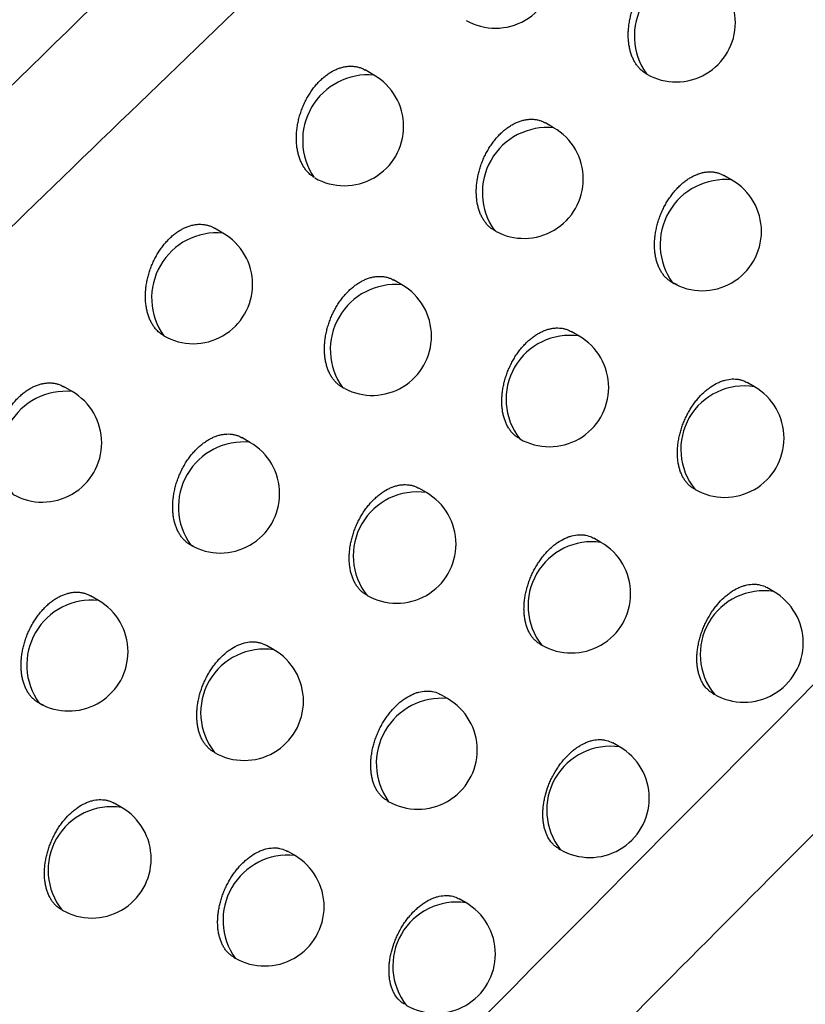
# Model space of a CAD drawing. Header units: millimetres. Extents: x -0.53 to 0.61, y -0.22 to 0.52.
# Tile 41 of 77: x 0.43266 to 0.43928, y -0.09029 to -0.08199. Entities that reach past the tile are written whole.
import ezdxf

# ---------------------------------------------------------------- set-up
doc = ezdxf.new("R2010")
doc.units = ezdxf.units.MM
doc.layers.add('FORMAT', color=7, linetype='Continuous')

msp = doc.modelspace()

# ---------------------------------------------------------------- linework, layer by layer
at = {"layer": 'FORMAT', "color": 7, "linetype": 'Continuous', "lineweight": 25}
for p, q in [((0.435647, -0.082457), (0.435574, -0.082414)), ((0.43795, -0.082451), (0.437944, -0.082448)), ((0.437162, -0.082901), (0.437092, -0.082861)), ((0.438663, -0.083342), (0.438597, -0.083303)), ((0.434374, -0.083789), (0.434302, -0.083747)), ((0.436675, -0.083774), (0.436663, -0.083767)), ((0.435882, -0.084225), (0.435813, -0.084185)), ((0.437376, -0.084658), (0.43731, -0.08462)), ((0.433102, -0.085125), (0.433031, -0.085084)), ((0.435402, -0.085101), (0.435382, -0.085091)), ((0.438854, -0.085085), (0.438792, -0.085049)), ((0.434602, -0.085554), (0.434534, -0.085514)), ((0.436089, -0.085978), (0.436024, -0.085941)), ((0.437561, -0.086397), (0.4375, -0.086362)), ((0.439016, -0.086812), (0.438959, -0.086778)), ((0.433324, -0.086886), (0.433257, -0.086848)), ((0.434803, -0.087303), (0.43474, -0.087266)), ((0.43705, -0.087257), (0.437061, -0.087264)), ((0.436268, -0.087715), (0.436208, -0.08768)), ((0.438502, -0.08767), (0.438516, -0.087678)), ((0.437718, -0.088121), (0.437661, -0.088088)), ((0.435757, -0.088574), (0.435769, -0.088581)), ((0.433519, -0.088632), (0.433456, -0.088596)), ((0.437203, -0.088979), (0.437218, -0.088987)), ((0.434977, -0.089036), (0.434918, -0.089002)), ((0.43642, -0.089435), (0.436364, -0.089403)), ((0.434465, -0.089895), (0.434478, -0.089902))]:
    msp.add_line(p, q, dxfattribs=at)
for centre, radius, start, end in [((0.436671, -0.081562), 0.0005, 240.451506, 0), ((0.438392, -0.082129), 0.0005498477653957, 84.588026, 215.41735), ((0.438194, -0.082015), 0.0005000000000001, 0, 60.002688), ((0.438194, -0.082015), 0.0005000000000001, 240.487272, 0), ((0.435599, -0.083008), 0.0005531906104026, 85.00164, 214.316944), ((0.435397, -0.08289), 0.0005, 0, 60.002688), ((0.435397, -0.08289), 0.0005, 240.219767, 0), ((0.43711, -0.083448), 0.0005493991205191, 84.485562, 215.519814), ((0.436912, -0.083334), 0.0005, 0, 60.002688), ((0.436912, -0.083334), 0.0005, 241.402075, 0), ((0.438607, -0.083886), 0.0005474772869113, 84.04007, 215.965307), ((0.438414, -0.083775), 0.0005000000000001, 0, 60.002688), ((0.434323, -0.084337), 0.0005501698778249, 84.687652, 215.370411), ((0.434124, -0.084222), 0.0005, 0, 60.002688), ((0.438414, -0.083775), 0.0005000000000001, 240.002688, 0), ((0.434124, -0.084222), 0.0005, 240.037003, 0), ((0.435828, -0.084772), 0.0005489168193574, 84.374773, 215.630604), ((0.435632, -0.084658), 0.0005, 0, 60.002688), ((0.435632, -0.084658), 0.0005, 242.380417, 0), ((0.437299, -0.08519), 0.0005383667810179, 81.764234, 218.241143), ((0.437126, -0.085091), 0.0005, 0, 60.002688), ((0.437126, -0.085091), 0.0005, 240.002688, 0), ((0.438769, -0.085613), 0.0005349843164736, 80.837969, 219.167408), ((0.438604, -0.085518), 0.0005, 0, 60.002688), ((0.43305, -0.085673), 0.0005499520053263, 84.611752, 215.393625), ((0.432852, -0.085558), 0.0005, 0, 60.002688), ((0.432852, -0.085558), 0.0005, 240.485025, 0), ((0.434547, -0.086099), 0.0005483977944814, 84.254798, 215.750579), ((0.434352, -0.085987), 0.0005, 0, 60.002688), ((0.438604, -0.085518), 0.0005, 240.002688, 0), ((0.434352, -0.085987), 0.0005, 240.002688, 0), ((0.43601, -0.08651), 0.0005376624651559, 81.575437, 218.42994), ((0.435839, -0.086411), 0.0005, 0, 60.002688), ((0.435839, -0.086411), 0.0005, 240.002688, 0), ((0.437485, -0.086931), 0.0005389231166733, 81.911923, 218.093453), ((0.437311, -0.08683), 0.0005, 0, 60.002688), ((0.437311, -0.08683), 0.0005, 240.002688, 0), ((0.438933, -0.087341), 0.0005356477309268, 81.023643, 218.981734), ((0.438766, -0.087245), 0.0005, 0, 60.002688), ((0.433268, -0.087431), 0.0005478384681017, 84.124623, 215.880753), ((0.433074, -0.087319), 0.0005, 0, 60.002688), ((0.438766, -0.087245), 0.0005, 240.002688, 0), ((0.433074, -0.087319), 0.0005, 244.468921, 0), ((0.434723, -0.087834), 0.0005368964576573, 81.367731, 218.637646), ((0.434553, -0.087736), 0.0005, 0, 60.002688), ((0.434553, -0.087736), 0.0005, 240.002688, 0), ((0.436217, -0.088262), 0.0005502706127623, 84.684081, 215.321296), ((0.436018, -0.088148), 0.0005, 0, 60.002688), ((0.433074, -0.087319), 0.0005, 240.002688, 244.468921), ((0.436018, -0.088148), 0.0005, 240.002688, 0), ((0.437642, -0.088655), 0.0005389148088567, 81.909727, 218.09565), ((0.437468, -0.088554), 0.0005, 0, 60.002688), ((0.437468, -0.088554), 0.0005, 240.002688, 0), ((0.433436, -0.089162), 0.0005360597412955, 81.137941, 218.867436), ((0.433269, -0.089065), 0.0005, 0, 60.002688), ((0.433269, -0.089065), 0.0005, 240.002688, 0), ((0.434924, -0.089583), 0.0005492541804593, 84.452338, 215.553039), ((0.434727, -0.089469), 0.0005, 0, 60.002688), ((0.434727, -0.089469), 0.0005, 240.002688, 0), ((0.436345, -0.089969), 0.0005389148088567, 81.909727, 218.09565), ((0.436171, -0.089868), 0.0005, 0, 60.002688), ((0.436171, -0.089868), 0.0005, 240.002688, 0)]:
    msp.add_arc(centre, radius, start, end, dxfattribs=at)
for points, knots in [([(0.4495998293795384, -0.0607271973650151), (0.44733793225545, -0.0621463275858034), (0.4428139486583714, -0.0649847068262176), (0.4350112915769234, -0.0700162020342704), (0.4262009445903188, -0.0758354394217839), (0.4196942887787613, -0.0803245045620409), (0.4164406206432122, -0.0825692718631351)], [0, 0, 0, 0, 0.2027032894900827, 0.4054235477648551, 0.702680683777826, 1, 1, 1, 1]), ([(0.4219060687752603, -0.0934704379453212), (0.4221702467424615, -0.0931891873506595), (0.4234911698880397, -0.0917828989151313), (0.4269459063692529, -0.0881680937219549), (0.4323295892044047, -0.08274302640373), (0.4387568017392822, -0.0766206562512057), (0.4451356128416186, -0.0708517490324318), (0.4493724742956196, -0.0672925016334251), (0.4514919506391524, -0.0655119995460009)], [0, 0, 0, 0, 0.0278176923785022, 0.1390919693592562, 0.3616632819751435, 0.5844787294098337, 0.7921368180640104, 0.9999999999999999, 0.9999999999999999, 0.9999999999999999, 0.9999999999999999]), ([(0.4464961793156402, -0.0710066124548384), (0.4432228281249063, -0.0738822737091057), (0.4382009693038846, -0.0782940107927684), (0.4332945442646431, -0.0830543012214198), (0.4315862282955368, -0.0847117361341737)], [0, 0, 0, 0, 0.6518206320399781, 1, 1, 1, 1]), ([(0.4379502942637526, -0.0824514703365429), (0.4379443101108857, -0.0824481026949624), (0.4379323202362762, -0.082441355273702), (0.4379152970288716, -0.0824291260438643), (0.4378990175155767, -0.0824153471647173), (0.4378817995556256, -0.0823980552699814), (0.4378641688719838, -0.0823766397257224), (0.4378467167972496, -0.08235027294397), (0.4378312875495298, -0.0823210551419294), (0.4378182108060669, -0.0822894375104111), (0.4378076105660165, -0.0822558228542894), (0.437799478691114, -0.0822203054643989), (0.4377938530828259, -0.0821827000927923), (0.437790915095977, -0.0821437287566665), (0.4377906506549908, -0.0821038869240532), (0.4377930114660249, -0.0820632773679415), (0.4377980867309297, -0.0820216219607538), (0.4378058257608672, -0.081979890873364), (0.4378160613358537, -0.0819386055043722), (0.4378287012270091, -0.0818978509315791), (0.4378439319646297, -0.0818572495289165), (0.4378614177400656, -0.0818178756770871), (0.4378808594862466, -0.0817801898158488), (0.437902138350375, -0.081744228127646), (0.4379255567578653, -0.081709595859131), (0.4379505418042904, -0.0816772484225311), (0.437976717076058, -0.0816475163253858), (0.4380039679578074, -0.0816203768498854), (0.4380326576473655, -0.0815955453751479), (0.4380621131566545, -0.0815736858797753), (0.4380919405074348, -0.0815549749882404), (0.4381220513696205, -0.0815393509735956), (0.4381527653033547, -0.0815267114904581), (0.4381834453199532, -0.0815173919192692), (0.4382137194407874, -0.081511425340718), (0.4382435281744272, -0.0815087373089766), (0.4382730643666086, -0.0815093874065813), (0.4383018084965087, -0.0815134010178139), (0.4383293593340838, -0.0815208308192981), (0.438353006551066, -0.0815299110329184), (0.4383668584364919, -0.0815379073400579), (0.4383725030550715, -0.0815411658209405)], [0, 0, 0, 0, 0.0190266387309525, 0.0381218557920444, 0.0574273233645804, 0.076803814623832, 0.1031546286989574, 0.1296854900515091, 0.1567817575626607, 0.1840724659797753, 0.2106888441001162, 0.2374888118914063, 0.2648678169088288, 0.2924470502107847, 0.3191391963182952, 0.3460178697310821, 0.3734875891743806, 0.401162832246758, 0.4276924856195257, 0.4544095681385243, 0.4817221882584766, 0.5092425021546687, 0.5354351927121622, 0.5618135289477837, 0.5887813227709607, 0.6159544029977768, 0.6417912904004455, 0.6678101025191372, 0.6944043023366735, 0.7211978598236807, 0.7468272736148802, 0.7726347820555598, 0.7990026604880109, 0.8255634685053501, 0.8512268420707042, 0.8770661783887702, 0.9034569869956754, 0.9300368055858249, 0.9559563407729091, 0.9820522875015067, 1, 1, 1, 1]), ([(0.4351420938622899, -0.0833196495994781), (0.4351327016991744, -0.0833133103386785), (0.43511382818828, -0.0833005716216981), (0.4350897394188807, -0.0832774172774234), (0.4350688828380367, -0.0832524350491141), (0.4350511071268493, -0.083225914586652), (0.4350353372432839, -0.0831965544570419), (0.4350219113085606, -0.0831647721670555), (0.4350109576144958, -0.0831309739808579), (0.4350024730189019, -0.083095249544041), (0.4349964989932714, -0.0830574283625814), (0.4349932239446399, -0.0830182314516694), (0.4349926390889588, -0.0829781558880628), (0.4349946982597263, -0.0829373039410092), (0.434999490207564, -0.082895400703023), (0.4350069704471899, -0.0828534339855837), (0.4350169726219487, -0.0828119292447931), (0.435029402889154, -0.0827709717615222), (0.4350444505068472, -0.0827301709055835), (0.4350617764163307, -0.0826906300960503), (0.435081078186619, -0.0826528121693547), (0.435102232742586, -0.0826167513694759), (0.4351255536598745, -0.0825820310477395), (0.4351504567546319, -0.0825496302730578), (0.4351765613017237, -0.0825198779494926), (0.4352037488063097, -0.0824927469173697), (0.4352323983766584, -0.082467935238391), (0.4352618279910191, -0.0824461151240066), (0.4352916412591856, -0.0824274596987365), (0.4353217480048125, -0.0824119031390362), (0.4353524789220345, -0.0823993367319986), (0.4353831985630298, -0.0823900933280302), (0.4354135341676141, -0.0823842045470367), (0.4354434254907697, -0.0823815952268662), (0.4354730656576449, -0.0823823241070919), (0.4355019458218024, -0.0823864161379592), (0.435529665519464, -0.082393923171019), (0.4355535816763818, -0.0824031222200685), (0.43556764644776, -0.0824112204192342), (0.435573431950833, -0.0824145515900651)], [0, 0, 0, 0, 0.0313013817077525, 0.0628999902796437, 0.0896621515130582, 0.1166067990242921, 0.1441242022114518, 0.1718384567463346, 0.1989045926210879, 0.2261572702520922, 0.2539983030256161, 0.2820428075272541, 0.3091952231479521, 0.3365375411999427, 0.3644819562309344, 0.3926359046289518, 0.4196019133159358, 0.4467588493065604, 0.4745229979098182, 0.502499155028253, 0.5290801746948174, 0.5558500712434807, 0.5832201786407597, 0.610799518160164, 0.6369754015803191, 0.6633359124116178, 0.6902805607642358, 0.7174276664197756, 0.7433677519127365, 0.7694881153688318, 0.7961755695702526, 0.8230581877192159, 0.8490359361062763, 0.8751915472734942, 0.9019041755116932, 0.9288075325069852, 0.955074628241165, 0.9815200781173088, 1, 1, 1, 1]), ([(0.4366752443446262, -0.0837740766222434), (0.436668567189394, -0.0837706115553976), (0.4366551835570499, -0.0837636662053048), (0.4366362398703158, -0.0837506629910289), (0.4366181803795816, -0.083735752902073), (0.4365999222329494, -0.0837175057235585), (0.4365819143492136, -0.0836955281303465), (0.4365646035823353, -0.0836692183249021), (0.4365493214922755, -0.0836400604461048), (0.4365363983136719, -0.0836085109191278), (0.4365259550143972, -0.0835749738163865), (0.4365179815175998, -0.0835395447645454), (0.4365125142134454, -0.0835020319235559), (0.4365097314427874, -0.0834631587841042), (0.4365096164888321, -0.0834234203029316), (0.4365121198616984, -0.0833829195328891), (0.4365173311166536, -0.083341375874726), (0.4365251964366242, -0.0832997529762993), (0.4365355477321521, -0.0832585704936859), (0.4365482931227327, -0.0832179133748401), (0.4365636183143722, -0.0831774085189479), (0.4365811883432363, -0.0831381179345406), (0.4366007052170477, -0.0831005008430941), (0.4366220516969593, -0.0830645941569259), (0.4366455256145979, -0.0830300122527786), (0.4366705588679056, -0.0829976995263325), (0.4366967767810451, -0.0829679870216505), (0.4367240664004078, -0.0829408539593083), (0.4367527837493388, -0.0829160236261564), (0.4367822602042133, -0.0828941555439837), (0.4368121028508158, -0.0828754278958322), (0.4368422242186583, -0.0828597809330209), (0.4368729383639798, -0.0828471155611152), (0.4369036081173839, -0.0828377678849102), (0.4369338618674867, -0.0828317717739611), (0.436963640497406, -0.0828290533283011), (0.4369931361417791, -0.0828296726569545), (0.4370218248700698, -0.0828336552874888), (0.4370493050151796, -0.0828410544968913), (0.4370728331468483, -0.0828500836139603), (0.4370865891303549, -0.0828580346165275), (0.4370921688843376, -0.0828612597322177)], [0, 0, 0, 0, 0.0208036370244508, 0.0416986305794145, 0.0628752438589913, 0.084147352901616, 0.1102856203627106, 0.1366026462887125, 0.1634811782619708, 0.1905528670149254, 0.2169391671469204, 0.2435075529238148, 0.2706502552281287, 0.2979915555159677, 0.3244469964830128, 0.3510872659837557, 0.3783130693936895, 0.4057424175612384, 0.4320436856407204, 0.4585306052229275, 0.4856071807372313, 0.5128892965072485, 0.5388737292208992, 0.5650421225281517, 0.5917943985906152, 0.6187499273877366, 0.644400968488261, 0.6702324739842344, 0.6966346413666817, 0.7232344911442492, 0.7486922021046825, 0.7743267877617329, 0.8005179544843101, 0.8269007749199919, 0.8523922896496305, 0.8780586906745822, 0.9042733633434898, 0.9306760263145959, 0.9564097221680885, 0.9823187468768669, 1, 1, 1, 1]), ([(0.4382018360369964, -0.0842240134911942), (0.4381988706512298, -0.0842230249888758), (0.4381871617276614, -0.0842191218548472), (0.4381673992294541, -0.0842103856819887), (0.4381432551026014, -0.0841960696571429), (0.4381205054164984, -0.0841784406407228), (0.4380995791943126, -0.0841577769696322), (0.4380807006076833, -0.0841343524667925), (0.4380638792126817, -0.0841082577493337), (0.4380491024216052, -0.0840793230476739), (0.4380366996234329, -0.0840480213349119), (0.4380267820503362, -0.0840147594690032), (0.438019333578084, -0.0839796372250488), (0.4380143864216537, -0.083942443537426), (0.4380121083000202, -0.0839039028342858), (0.4380124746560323, -0.0838645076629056), (0.4380154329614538, -0.0838243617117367), (0.4380210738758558, -0.0837831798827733), (0.4380293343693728, -0.0837419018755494), (0.4380400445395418, -0.0837010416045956), (0.4380531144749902, -0.0836606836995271), (0.4380687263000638, -0.0836204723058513), (0.4380865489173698, -0.0835814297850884), (0.4381062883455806, -0.0835440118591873), (0.4381278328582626, -0.0835082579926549), (0.4381514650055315, -0.0834738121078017), (0.4381766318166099, -0.0834415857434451), (0.4382029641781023, -0.083411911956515), (0.4382303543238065, -0.0833847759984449), (0.4382591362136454, -0.0833599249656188), (0.4382886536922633, -0.0833380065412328), (0.4383185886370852, -0.0833191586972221), (0.4383487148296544, -0.0833034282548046), (0.4383793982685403, -0.0832906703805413), (0.4384099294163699, -0.083281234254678), (0.4384400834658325, -0.0832751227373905), (0.4384697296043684, -0.0832722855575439), (0.4384990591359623, -0.0832727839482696), (0.4385275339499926, -0.0832766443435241), (0.4385547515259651, -0.0832839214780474), (0.4385778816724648, -0.0832927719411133), (0.4385913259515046, -0.0833005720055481), (0.4385967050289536, -0.0833036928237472)], [0, 0, 0, 0, 0.0085170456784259, 0.0336298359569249, 0.0589145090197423, 0.0847385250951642, 0.1107477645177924, 0.1361089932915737, 0.1616441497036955, 0.1877260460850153, 0.213996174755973, 0.2395536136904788, 0.2652876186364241, 0.2915785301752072, 0.3180619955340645, 0.3436738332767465, 0.3694644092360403, 0.3958207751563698, 0.4223736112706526, 0.4478627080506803, 0.4735311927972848, 0.4997687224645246, 0.5262042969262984, 0.5514411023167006, 0.5768559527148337, 0.6028352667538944, 0.6290108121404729, 0.6539816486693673, 0.679127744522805, 0.704827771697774, 0.7307195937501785, 0.75553652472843, 0.7807073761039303, 0.8060578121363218, 0.8317767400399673, 0.8566226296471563, 0.8816393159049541, 0.9071920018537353, 0.9329287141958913, 0.9579707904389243, 0.9831840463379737, 1, 1, 1, 1]), ([(0.4338746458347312, -0.0846551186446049), (0.4338692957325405, -0.0846518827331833), (0.4338585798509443, -0.0846454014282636), (0.4338433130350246, -0.0846339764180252), (0.4338286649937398, -0.0846213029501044), (0.433812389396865, -0.0846049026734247), (0.4337950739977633, -0.0845839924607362), (0.4337774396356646, -0.0845575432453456), (0.4337618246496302, -0.084528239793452), (0.4337485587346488, -0.0844965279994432), (0.4337377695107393, -0.0844628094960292), (0.4337294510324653, -0.0844271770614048), (0.4337236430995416, -0.0843894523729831), (0.4337205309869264, -0.0843503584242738), (0.4337201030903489, -0.08431039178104), (0.4337223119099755, -0.0842696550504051), (0.4337272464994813, -0.0842278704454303), (0.4337348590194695, -0.0841860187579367), (0.433744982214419, -0.0841446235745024), (0.4337575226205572, -0.0841037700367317), (0.4337726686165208, -0.0840630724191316), (0.4337900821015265, -0.0840236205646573), (0.4338094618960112, -0.0839858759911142), (0.4338306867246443, -0.0839498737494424), (0.4338540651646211, -0.0839152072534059), (0.4338790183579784, -0.0838828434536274), (0.4339051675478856, -0.083853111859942), (0.4339323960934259, -0.0838259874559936), (0.4339610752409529, -0.0838011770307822), (0.4339905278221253, -0.0837793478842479), (0.4340203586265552, -0.0837606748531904), (0.4340504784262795, -0.0837450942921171), (0.4340812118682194, -0.0837325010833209), (0.4341119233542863, -0.0837232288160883), (0.4341422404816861, -0.0837173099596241), (0.4341721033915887, -0.0837146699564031), (0.4342017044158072, -0.0837153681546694), (0.4342305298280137, -0.0837194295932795), (0.4342581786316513, -0.0837269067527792), (0.4342819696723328, -0.0837360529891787), (0.4342959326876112, -0.0837441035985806), (0.4343016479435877, -0.0837473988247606)], [0, 0, 0, 0, 0.0173160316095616, 0.0346828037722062, 0.0522044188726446, 0.0697781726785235, 0.0963409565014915, 0.1230850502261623, 0.1503983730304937, 0.1779073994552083, 0.2047545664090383, 0.2317868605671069, 0.2594030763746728, 0.2872212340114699, 0.3141471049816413, 0.341261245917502, 0.3689721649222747, 0.3968906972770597, 0.4236392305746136, 0.4505769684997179, 0.4781161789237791, 0.5058652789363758, 0.5322510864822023, 0.5588241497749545, 0.5859920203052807, 0.6133671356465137, 0.639372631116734, 0.6655613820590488, 0.6923298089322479, 0.7192991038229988, 0.7450845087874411, 0.7710490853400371, 0.7975773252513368, 0.8242995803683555, 0.8501226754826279, 0.8761226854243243, 0.9026769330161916, 0.9294210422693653, 0.955518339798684, 0.9817930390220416, 1, 1, 1, 1]), ([(0.4354015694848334, -0.0851009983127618), (0.4353941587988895, -0.0850974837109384), (0.4353792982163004, -0.0850904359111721), (0.4353583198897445, -0.0850767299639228), (0.4353383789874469, -0.085060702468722), (0.435319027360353, -0.08504146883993), (0.4353006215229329, -0.0850189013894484), (0.4352834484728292, -0.0849926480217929), (0.4352683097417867, -0.0849635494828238), (0.4352555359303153, -0.0849320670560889), (0.4352452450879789, -0.0848986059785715), (0.4352374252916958, -0.0848632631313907), (0.435232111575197, -0.0848258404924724), (0.4352294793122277, -0.0847870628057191), (0.4352295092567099, -0.0847474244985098), (0.4352321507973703, -0.0847070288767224), (0.4352374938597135, -0.0846655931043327), (0.4352454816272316, -0.0846240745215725), (0.4352559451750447, -0.084582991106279), (0.4352687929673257, -0.0845424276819), (0.4352842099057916, -0.0845020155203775), (0.4353018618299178, -0.0844628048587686), (0.4353214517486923, -0.0844252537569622), (0.435342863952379, -0.0843893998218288), (0.4353663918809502, -0.0843548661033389), (0.4353914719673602, -0.0843225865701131), (0.4354177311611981, -0.084292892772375), (0.4354450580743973, -0.0842657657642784), (0.4354738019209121, -0.0842409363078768), (0.4355032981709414, -0.0842190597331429), (0.4355331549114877, -0.0842003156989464), (0.4355632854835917, -0.0841846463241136), (0.4355939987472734, -0.0841719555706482), (0.4356246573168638, -0.0841625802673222), (0.4356548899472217, -0.084156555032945), (0.4356846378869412, -0.0841538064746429), (0.4357140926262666, -0.0841543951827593), (0.4357427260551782, -0.0841583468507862), (0.4357701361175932, -0.0841657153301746), (0.4357935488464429, -0.0841746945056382), (0.4358072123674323, -0.0841826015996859), (0.4358127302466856, -0.0841857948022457)], [0, 0, 0, 0, 0.0226129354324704, 0.0453455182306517, 0.0684492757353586, 0.0916794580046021, 0.1175997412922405, 0.1436974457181, 0.1703525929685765, 0.1971995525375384, 0.2233513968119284, 0.2496837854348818, 0.2765856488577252, 0.3036844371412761, 0.3298993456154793, 0.3562973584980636, 0.3832753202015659, 0.4104548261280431, 0.4365235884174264, 0.4627762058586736, 0.4896125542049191, 0.5166522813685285, 0.5424232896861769, 0.5683765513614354, 0.5949080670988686, 0.6216407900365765, 0.647099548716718, 0.6727372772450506, 0.6989408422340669, 0.7253403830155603, 0.7506190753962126, 0.7760733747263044, 0.8020803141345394, 0.828277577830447, 0.8535897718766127, 0.879075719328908, 0.9051065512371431, 0.9313242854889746, 0.9568652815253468, 0.9825804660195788, 0.9999999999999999, 0.9999999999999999, 0.9999999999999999, 0.9999999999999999]), ([(0.4368693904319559, -0.0855194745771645), (0.4368645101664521, -0.0855167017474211), (0.4368514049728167, -0.0855092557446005), (0.436831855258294, -0.0854935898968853), (0.4368109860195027, -0.0854730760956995), (0.4367922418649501, -0.0854496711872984), (0.4367755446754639, -0.0854236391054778), (0.4367609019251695, -0.0853947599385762), (0.4367486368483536, -0.0853635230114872), (0.436738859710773, -0.0853303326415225), (0.4367315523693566, -0.0852952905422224), (0.4367267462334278, -0.0852581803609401), (0.4367246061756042, -0.0852197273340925), (0.4367251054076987, -0.0851804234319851), (0.4367281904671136, -0.0851403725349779), (0.4367339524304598, -0.0850992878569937), (0.4367423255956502, -0.0850581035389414), (0.4367531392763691, -0.0850173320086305), (0.4367663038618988, -0.0849770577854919), (0.4367820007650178, -0.084936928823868), (0.4367998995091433, -0.0848979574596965), (0.4368197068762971, -0.0848605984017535), (0.4368413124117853, -0.0848248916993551), (0.4368649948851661, -0.0847904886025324), (0.4368902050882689, -0.0847582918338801), (0.4369165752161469, -0.0847286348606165), (0.4369439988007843, -0.0847015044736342), (0.4369728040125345, -0.0846766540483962), (0.4370023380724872, -0.0846547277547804), (0.4370322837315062, -0.0846358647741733), (0.4370624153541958, -0.0846201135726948), (0.4370930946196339, -0.0846073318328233), (0.4371236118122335, -0.0845978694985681), (0.4371537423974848, -0.0845917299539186), (0.4371833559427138, -0.0845888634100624), (0.4372126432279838, -0.0845893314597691), (0.4372410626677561, -0.0845931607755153), (0.4372682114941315, -0.0846004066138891), (0.4372912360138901, -0.0846092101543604), (0.4373045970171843, -0.0846169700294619), (0.4373099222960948, -0.0846200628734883)], [0, 0, 0, 0, 0.0160280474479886, 0.04304082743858, 0.070247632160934, 0.096760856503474, 0.1234560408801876, 0.1507233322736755, 0.1781876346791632, 0.2048936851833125, 0.2317843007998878, 0.2592570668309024, 0.2869311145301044, 0.3136895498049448, 0.3406346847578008, 0.3681707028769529, 0.3959118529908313, 0.4225480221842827, 0.4493715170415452, 0.4767890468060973, 0.5044132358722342, 0.5307999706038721, 0.55737269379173, 0.5845348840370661, 0.611901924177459, 0.638026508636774, 0.6643343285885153, 0.6912212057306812, 0.718308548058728, 0.7442822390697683, 0.7706263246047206, 0.7971583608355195, 0.824076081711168, 0.8500797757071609, 0.8762623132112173, 0.9030062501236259, 0.9299429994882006, 0.9561415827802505, 0.9825194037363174, 1, 1, 1, 1]), ([(0.432608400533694, -0.0859948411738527), (0.4326024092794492, -0.0859914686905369), (0.4325904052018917, -0.0859847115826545), (0.4325733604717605, -0.0859724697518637), (0.432557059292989, -0.0859586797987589), (0.4325398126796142, -0.0859413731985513), (0.4325221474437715, -0.0859199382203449), (0.4325046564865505, -0.0858935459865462), (0.4324891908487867, -0.0858643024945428), (0.432476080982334, -0.0858326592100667), (0.4324654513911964, -0.0857990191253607), (0.4324572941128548, -0.0857634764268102), (0.4324516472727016, -0.085725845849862), (0.4324486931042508, -0.0856868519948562), (0.432448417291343, -0.0856469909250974), (0.4324507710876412, -0.0856063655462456), (0.4324558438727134, -0.0855646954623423), (0.4324635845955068, -0.0855229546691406), (0.4324738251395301, -0.0854816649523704), (0.4324864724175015, -0.0854409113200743), (0.4325017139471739, -0.0854003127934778), (0.4325192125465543, -0.0853609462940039), (0.43253866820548, -0.0853232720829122), (0.4325599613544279, -0.0852873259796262), (0.4325833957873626, -0.0852527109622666), (0.4326083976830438, -0.0852203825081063), (0.432634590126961, -0.0851906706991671), (0.4326618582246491, -0.0851635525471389), (0.4326905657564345, -0.0851387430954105), (0.4327200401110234, -0.0851169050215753), (0.4327498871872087, -0.0850982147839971), (0.4327800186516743, -0.0850826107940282), (0.4328107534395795, -0.0850699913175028), (0.4328414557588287, -0.0850606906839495), (0.4328717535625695, -0.0850547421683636), (0.4329015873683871, -0.0850520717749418), (0.4329311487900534, -0.0850527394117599), (0.4329599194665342, -0.0850567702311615), (0.432987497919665, -0.0850642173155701), (0.433011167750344, -0.0850733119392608), (0.4330250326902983, -0.0850813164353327), (0.4330306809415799, -0.085084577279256)], [0, 0, 0, 0, 0.0190219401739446, 0.0381123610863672, 0.057412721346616, 0.0767839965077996, 0.103143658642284, 0.1296834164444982, 0.1567887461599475, 0.1840885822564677, 0.2107142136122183, 0.2375235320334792, 0.2649122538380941, 0.2925013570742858, 0.3191987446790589, 0.3460827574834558, 0.3735581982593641, 0.4012393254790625, 0.42776813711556, 0.4544844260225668, 0.4817964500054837, 0.5093162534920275, 0.5355034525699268, 0.5618762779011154, 0.5888384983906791, 0.6160059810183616, 0.6418362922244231, 0.6678484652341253, 0.6944357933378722, 0.7212223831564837, 0.7468473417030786, 0.7726503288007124, 0.7990134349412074, 0.8255693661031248, 0.851231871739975, 0.8770702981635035, 0.9034600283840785, 0.9300386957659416, 0.9559608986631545, 0.9820595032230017, 0.9999999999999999, 0.9999999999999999, 0.9999999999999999, 0.9999999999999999]), ([(0.4383446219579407, -0.0859449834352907), (0.4383397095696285, -0.085942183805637), (0.4383266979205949, -0.0859347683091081), (0.4383074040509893, -0.0859191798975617), (0.4382869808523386, -0.0858988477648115), (0.438268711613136, -0.0858756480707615), (0.4382525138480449, -0.0858498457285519), (0.4382383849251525, -0.0858212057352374), (0.4382266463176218, -0.0857902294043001), (0.4382173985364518, -0.0857573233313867), (0.4382106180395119, -0.0857225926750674), (0.4382063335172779, -0.085685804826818), (0.4382046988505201, -0.0856476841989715), (0.4382056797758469, -0.0856087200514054), (0.4382092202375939, -0.0855690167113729), (0.4382154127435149, -0.0855282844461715), (0.4382241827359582, -0.0854874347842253), (0.4382353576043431, -0.0854469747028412), (0.4382488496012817, -0.0854069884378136), (0.4382648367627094, -0.0853671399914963), (0.4382829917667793, -0.0853284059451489), (0.4383030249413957, -0.0852912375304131), (0.4383248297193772, -0.0852556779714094), (0.4383486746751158, -0.0852214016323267), (0.4383823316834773, -0.0851787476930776), (0.4384187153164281, -0.0851405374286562), (0.4384569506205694, -0.0851076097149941), (0.4384961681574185, -0.0850784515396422), (0.4385365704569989, -0.0850550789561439), (0.4385771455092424, -0.0850380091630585), (0.4386176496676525, -0.0850252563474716), (0.4386576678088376, -0.0850190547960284), (0.4386962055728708, -0.0850195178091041), (0.4387243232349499, -0.0850232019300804), (0.438751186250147, -0.0850303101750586), (0.4387738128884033, -0.0850389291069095), (0.4387868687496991, -0.0850465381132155), (0.4387920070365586, -0.0850495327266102)], [0, 0, 0, 0, 0.0164013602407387, 0.043442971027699, 0.0706798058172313, 0.0971654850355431, 0.1238333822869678, 0.1510745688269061, 0.1785133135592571, 0.2051509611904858, 0.2319728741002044, 0.2593759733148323, 0.2869799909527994, 0.313659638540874, 0.3405252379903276, 0.3679789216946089, 0.3956365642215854, 0.4222204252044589, 0.448990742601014, 0.4763516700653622, 0.5039177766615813, 0.5303044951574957, 0.5568766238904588, 0.58403579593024, 0.611398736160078, 0.6640862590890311, 0.6908331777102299, 0.7179739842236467, 0.7704170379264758, 0.797035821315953, 0.8240417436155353, 0.8765321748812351, 0.9031712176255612, 0.9301933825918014, 0.9564336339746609, 0.9828539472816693, 1, 1, 1, 1]), ([(0.4341293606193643, -0.0864321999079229), (0.4341211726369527, -0.0864286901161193), (0.4341046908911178, -0.0864216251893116), (0.4340815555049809, -0.08640728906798), (0.4340596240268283, -0.0863901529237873), (0.4340391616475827, -0.0863699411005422), (0.4340203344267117, -0.086346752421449), (0.4340032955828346, -0.0863205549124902), (0.4339882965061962, -0.0862915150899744), (0.4339756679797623, -0.0862600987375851), (0.4339655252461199, -0.0862267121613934), (0.4339578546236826, -0.0861914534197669), (0.4339526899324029, -0.0861541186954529), (0.4339502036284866, -0.0861154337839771), (0.4339503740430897, -0.0860758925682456), (0.4339531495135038, -0.0860355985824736), (0.4339586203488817, -0.0859942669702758), (0.4339667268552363, -0.0859528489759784), (0.4339772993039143, -0.085911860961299), (0.4339902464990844, -0.0858713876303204), (0.4340057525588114, -0.08583106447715), (0.4340234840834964, -0.0857919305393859), (0.4340431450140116, -0.0857544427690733), (0.434064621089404, -0.0857186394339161), (0.4340882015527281, -0.0856841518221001), (0.4341133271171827, -0.0856519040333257), (0.4341396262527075, -0.0856222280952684), (0.4341669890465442, -0.0855951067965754), (0.4341957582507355, -0.0855702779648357), (0.4342252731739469, -0.0855483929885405), (0.4342551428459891, -0.08552963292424), (0.4342852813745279, -0.0855139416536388), (0.4343159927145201, -0.0855012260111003), (0.4343466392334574, -0.085491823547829), (0.4343768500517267, -0.0854857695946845), (0.4344065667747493, -0.0854829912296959), (0.4344359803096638, -0.0854835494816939), (0.4344645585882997, -0.0854874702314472), (0.4344918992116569, -0.0854948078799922), (0.4345152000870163, -0.0855037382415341), (0.4345287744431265, -0.0855116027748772), (0.4345342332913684, -0.0855147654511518)], [0, 0, 0, 0, 0.0244561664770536, 0.0492282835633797, 0.0741601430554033, 0.0994187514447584, 0.1251151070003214, 0.1509874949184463, 0.1774130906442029, 0.2040290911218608, 0.2299415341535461, 0.2560329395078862, 0.2826888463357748, 0.3095399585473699, 0.335509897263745, 0.3616611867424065, 0.3883867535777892, 0.4153118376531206, 0.4411433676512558, 0.4671569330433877, 0.4937482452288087, 0.5205407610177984, 0.5460926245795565, 0.5718250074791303, 0.5981299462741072, 0.6246340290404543, 0.6498935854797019, 0.6753305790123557, 0.7013284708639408, 0.7275205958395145, 0.7526125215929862, 0.7778787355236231, 0.8036934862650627, 0.8296971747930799, 0.8548221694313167, 0.8801197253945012, 0.905958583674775, 0.931983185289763, 0.9573241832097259, 0.9828381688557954, 1, 1, 1, 1]), ([(0.4411249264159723, -0.0858161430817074), (0.437722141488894, -0.0892361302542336), (0.4320546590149, -0.0949322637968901), (0.4258348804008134, -0.1014409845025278), (0.4229970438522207, -0.1044579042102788), (0.4223906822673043, -0.1051025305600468)], [0, 0, 0, 0, 0.5415970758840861, 0.9020528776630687, 1, 1, 1, 1]), ([(0.4355817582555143, -0.0868392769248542), (0.4355768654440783, -0.0868364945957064), (0.4355637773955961, -0.0868290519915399), (0.4355442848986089, -0.0868133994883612), (0.435523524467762, -0.0867929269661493), (0.4355048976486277, -0.0867695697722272), (0.4354883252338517, -0.0867435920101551), (0.4354738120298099, -0.0867147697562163), (0.4354616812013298, -0.0866835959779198), (0.4354520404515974, -0.086650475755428), (0.4354448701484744, -0.0866155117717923), (0.4354402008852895, -0.0865784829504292), (0.4354381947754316, -0.0865401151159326), (0.4354388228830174, -0.086500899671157), (0.4354420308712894, -0.0864609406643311), (0.4354479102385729, -0.086419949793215), (0.4354563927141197, -0.0863788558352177), (0.4354673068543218, -0.0863381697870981), (0.4354805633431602, -0.0862979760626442), (0.4354963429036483, -0.0862579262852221), (0.4355143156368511, -0.0862190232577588), (0.4355341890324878, -0.0861817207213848), (0.435555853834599, -0.0861460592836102), (0.4355795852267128, -0.0861116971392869), (0.4356048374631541, -0.0860795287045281), (0.4356312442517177, -0.0860498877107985), (0.4356586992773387, -0.0860227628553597), (0.4356875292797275, -0.0859979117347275), (0.4357267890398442, -0.0859687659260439), (0.4357672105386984, -0.0859454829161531), (0.4358078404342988, -0.0859285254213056), (0.4358383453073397, -0.0859190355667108), (0.4358684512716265, -0.0859128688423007), (0.4358980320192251, -0.0859099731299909), (0.435927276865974, -0.0859104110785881), (0.4359556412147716, -0.0859142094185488), (0.4359827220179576, -0.0859214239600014), (0.4360056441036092, -0.0859301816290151), (0.4360189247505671, -0.0859379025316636), (0.4360241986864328, -0.0859409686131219)], [0, 0, 0, 0, 0.0161331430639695, 0.0431554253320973, 0.0703720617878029, 0.0968799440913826, 0.1235698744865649, 0.1508322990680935, 0.178291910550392, 0.2049809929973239, 0.2318545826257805, 0.2593101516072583, 0.2869669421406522, 0.313704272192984, 0.3406281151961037, 0.3681421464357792, 0.3958610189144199, 0.4224819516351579, 0.4492899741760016, 0.4766911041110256, 0.504298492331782, 0.5306836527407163, 0.557254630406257, 0.5844143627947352, 0.6117786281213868, 0.6379167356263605, 0.6642380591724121, 0.6911383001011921, 0.7182389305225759, 0.7705573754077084, 0.7971128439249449, 0.8240543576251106, 0.8500806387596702, 0.8762860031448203, 0.9030536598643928, 0.9300144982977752, 0.9562258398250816, 0.9826166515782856, 1, 1, 1, 1]), ([(0.4370502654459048, -0.0872569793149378), (0.4370453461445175, -0.0872541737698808), (0.4370323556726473, -0.0872467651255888), (0.4370131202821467, -0.0872311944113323), (0.4369927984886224, -0.0872109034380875), (0.436974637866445, -0.0871877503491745), (0.4369585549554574, -0.0871620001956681), (0.4369445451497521, -0.0871334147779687), (0.4369329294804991, -0.0871024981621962), (0.4369238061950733, -0.0870696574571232), (0.4369171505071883, -0.087034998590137), (0.4369129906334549, -0.086998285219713), (0.4369114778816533, -0.0869602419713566), (0.4369125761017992, -0.0869213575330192), (0.4369162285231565, -0.0868817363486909), (0.4369225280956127, -0.0868410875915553), (0.4369313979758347, -0.0868003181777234), (0.4369426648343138, -0.0867599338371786), (0.4369562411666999, -0.0867200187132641), (0.4369723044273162, -0.0866802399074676), (0.4369905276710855, -0.0866415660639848), (0.4370106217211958, -0.0866044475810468), (0.4370324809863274, -0.0865689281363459), (0.4370563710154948, -0.0865346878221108), (0.4370900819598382, -0.0864920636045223), (0.4371265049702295, -0.0864538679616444), (0.4371647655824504, -0.0864209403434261), (0.4372040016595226, -0.0863917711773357), (0.4372444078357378, -0.0863683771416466), (0.4372849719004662, -0.0863512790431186), (0.437325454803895, -0.0863384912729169), (0.4373654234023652, -0.086332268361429), (0.4374039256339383, -0.0863326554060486), (0.4374412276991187, -0.086337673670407), (0.4374735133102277, -0.0863475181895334), (0.4374943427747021, -0.0863596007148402), (0.437499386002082, -0.0863625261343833)], [0, 0, 0, 0, 0.016486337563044, 0.0435357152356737, 0.0707805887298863, 0.0972618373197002, 0.1239253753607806, 0.1511625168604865, 0.1785973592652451, 0.2052211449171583, 0.2320291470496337, 0.2594181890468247, 0.2870080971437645, 0.3136706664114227, 0.340519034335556, 0.3679549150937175, 0.3955945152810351, 0.4221662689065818, 0.4489242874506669, 0.4762721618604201, 0.5038248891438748, 0.5302108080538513, 0.5567820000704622, 0.5839396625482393, 0.6113008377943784, 0.6640116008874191, 0.690770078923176, 0.7179223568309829, 0.7704043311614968, 0.7970428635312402, 0.8240688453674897, 0.8765973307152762, 0.9032559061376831, 0.9302981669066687, 0.9831238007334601, 1, 1, 1, 1]), ([(0.4385030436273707, -0.0876682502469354), (0.4384978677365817, -0.0876658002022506), (0.4384844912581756, -0.087659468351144), (0.4384658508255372, -0.0876434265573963), (0.4384393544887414, -0.0876169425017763), (0.4384170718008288, -0.0875842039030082), (0.4383992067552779, -0.0875466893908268), (0.4383881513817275, -0.0875161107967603), (0.4383795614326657, -0.087483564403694), (0.4383734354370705, -0.0874492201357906), (0.4383697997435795, -0.0874128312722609), (0.4383687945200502, -0.0873751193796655), (0.4383703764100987, -0.0873365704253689), (0.4383744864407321, -0.0872972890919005), (0.4383812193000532, -0.0872569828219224), (0.4383904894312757, -0.0872165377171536), (0.4384021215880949, -0.0871764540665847), (0.4384160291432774, -0.0871368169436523), (0.4384323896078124, -0.0870973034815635), (0.4384569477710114, -0.0870462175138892), (0.4384855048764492, -0.086997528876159), (0.4385173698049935, -0.0869523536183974), (0.4385512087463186, -0.0869098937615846), (0.4385877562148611, -0.0868717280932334), (0.438626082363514, -0.0868387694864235), (0.43866535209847, -0.0868095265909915), (0.4387057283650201, -0.0867860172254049), (0.4387462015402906, -0.0867687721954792), (0.4387865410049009, -0.0867558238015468), (0.4388262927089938, -0.0867494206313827), (0.4388645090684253, -0.0867496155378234), (0.438901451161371, -0.0867544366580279), (0.4389332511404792, -0.0867640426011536), (0.4389536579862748, -0.0867759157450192), (0.438958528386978, -0.0867787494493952)], [0, 0, 0, 0, 0.016967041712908, 0.0438493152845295, 0.0711190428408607, 0.1243592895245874, 0.1513799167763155, 0.1787909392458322, 0.2053542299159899, 0.232101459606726, 0.2594288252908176, 0.2869567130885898, 0.3135507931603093, 0.3403300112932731, 0.3676942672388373, 0.3952612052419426, 0.4217884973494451, 0.4485013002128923, 0.4758009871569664, 0.503304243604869, 0.5564129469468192, 0.5833742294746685, 0.6107335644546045, 0.6635417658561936, 0.6903488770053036, 0.7175496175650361, 0.7701831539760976, 0.7968986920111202, 0.8240030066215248, 0.8766725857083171, 0.9034036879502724, 0.9305206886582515, 0.9834177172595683, 1, 1, 1, 1]), ([(0.4328587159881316, -0.0877676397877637), (0.4328570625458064, -0.0877670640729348), (0.43284668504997, -0.0877634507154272), (0.4328281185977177, -0.0877552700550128), (0.4328039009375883, -0.0877409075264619), (0.4327810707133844, -0.0877232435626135), (0.4327600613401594, -0.0877025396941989), (0.4327410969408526, -0.087679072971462), (0.4327241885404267, -0.0876529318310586), (0.4327093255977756, -0.0876239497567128), (0.4326968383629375, -0.0875925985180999), (0.4326868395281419, -0.0875592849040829), (0.432679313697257, -0.0875241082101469), (0.4326742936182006, -0.0874868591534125), (0.4326719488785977, -0.0874482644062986), (0.4326722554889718, -0.0874088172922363), (0.4326751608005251, -0.0873686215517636), (0.4326807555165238, -0.0873273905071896), (0.4326889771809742, -0.0872860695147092), (0.4326996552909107, -0.0872451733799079), (0.4327126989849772, -0.0872047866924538), (0.4327282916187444, -0.0871645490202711), (0.4327461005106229, -0.0871254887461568), (0.4327658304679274, -0.0870880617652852), (0.4327873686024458, -0.0870523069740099), (0.4328110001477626, -0.0870178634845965), (0.432836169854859, -0.0869856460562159), (0.432862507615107, -0.0869559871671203), (0.4328899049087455, -0.0869288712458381), (0.4329186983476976, -0.0869040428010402), (0.4329482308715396, -0.0868821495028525), (0.432978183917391, -0.0868633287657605), (0.4330083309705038, -0.0868476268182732), (0.4330390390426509, -0.0868348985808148), (0.4330695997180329, -0.0868254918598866), (0.4330997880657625, -0.0868194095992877), (0.4331294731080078, -0.0868166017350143), (0.4331588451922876, -0.0868171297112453), (0.4331873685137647, -0.0868210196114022), (0.4332146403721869, -0.0868283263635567), (0.4332378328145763, -0.0868372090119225), (0.4332513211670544, -0.0868450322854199), (0.4332567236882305, -0.0868481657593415)], [0, 0, 0, 0, 0.0047774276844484, 0.0299845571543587, 0.0553641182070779, 0.0812846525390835, 0.107390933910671, 0.1328567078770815, 0.1584970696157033, 0.1846862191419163, 0.2110642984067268, 0.2367316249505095, 0.2625762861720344, 0.2889803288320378, 0.3155778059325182, 0.341297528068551, 0.3671968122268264, 0.393664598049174, 0.4203298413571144, 0.4459186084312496, 0.4716875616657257, 0.4980281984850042, 0.5245678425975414, 0.5498940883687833, 0.5753990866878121, 0.6014708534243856, 0.6277396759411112, 0.6527924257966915, 0.6780210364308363, 0.7038054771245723, 0.7297823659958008, 0.7546791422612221, 0.7799309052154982, 0.8053627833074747, 0.8311642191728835, 0.8560935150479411, 0.8811941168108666, 0.9068322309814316, 0.9326548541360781, 0.9577879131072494, 0.98309269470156, 1, 1, 1, 1]), ([(0.4342952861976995, -0.0881636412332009), (0.4342903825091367, -0.0881608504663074), (0.4342773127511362, -0.08815341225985), (0.4342578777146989, -0.0881377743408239), (0.4342372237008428, -0.0881173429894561), (0.4342187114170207, -0.0880940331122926), (0.4342022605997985, -0.0880681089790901), (0.4341878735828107, -0.0880393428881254), (0.4341758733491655, -0.0880082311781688), (0.4341663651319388, -0.0879751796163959), (0.4341593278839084, -0.0879402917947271), (0.4341547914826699, -0.0879033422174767), (0.4341529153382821, -0.0878650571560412), (0.4341536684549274, -0.08782592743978), (0.4341569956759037, -0.0877860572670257), (0.4341629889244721, -0.0877451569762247), (0.434171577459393, -0.0877041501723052), (0.4341825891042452, -0.0876635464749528), (0.4341959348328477, -0.0876234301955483), (0.4342117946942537, -0.0875834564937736), (0.4342298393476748, -0.0875446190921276), (0.4342497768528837, -0.087507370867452), (0.4342714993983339, -0.0874717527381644), (0.4342952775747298, -0.0874374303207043), (0.4343205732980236, -0.0874052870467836), (0.434355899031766, -0.0873657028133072), (0.4343936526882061, -0.0873308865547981), (0.4344426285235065, -0.0872945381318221), (0.4344830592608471, -0.0872712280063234), (0.4345236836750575, -0.087254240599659), (0.4345642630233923, -0.08724157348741), (0.4346043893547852, -0.0872354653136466), (0.4346430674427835, -0.0872360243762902), (0.4346713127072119, -0.0872397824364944), (0.4346983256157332, -0.0872469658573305), (0.4347211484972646, -0.0872556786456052), (0.4347343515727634, -0.0872633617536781), (0.4347395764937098, -0.087266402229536)], [0, 0, 0, 0, 0.0162328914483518, 0.0432653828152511, 0.0704925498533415, 0.0969965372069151, 0.1236826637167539, 0.1509416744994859, 0.1783980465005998, 0.2050722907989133, 0.2319309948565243, 0.2593715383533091, 0.287013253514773, 0.313731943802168, 0.3406369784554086, 0.3681315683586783, 0.3958307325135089, 0.4224386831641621, 0.4492335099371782, 0.4766205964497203, 0.5042135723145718, 0.53059872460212, 0.5571695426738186, 0.5843284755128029, 0.6116916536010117, 0.6378440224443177, 0.6910461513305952, 0.7181608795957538, 0.770525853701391, 0.7971049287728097, 0.8240704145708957, 0.8764908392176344, 0.9030938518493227, 0.9300788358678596, 0.9563034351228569, 0.9827077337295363, 0.9999999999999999, 0.9999999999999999, 0.9999999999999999, 0.9999999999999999]), ([(0.4188630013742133, -0.1102068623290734), (0.4188731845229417, -0.1101958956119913), (0.4189405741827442, -0.1101233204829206), (0.4192355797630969, -0.1098037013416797), (0.4201487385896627, -0.1088177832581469), (0.4225636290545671, -0.1062210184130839), (0.426323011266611, -0.1022289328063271), (0.4310402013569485, -0.0973077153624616), (0.4357795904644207, -0.0924431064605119), (0.4389566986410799, -0.0892531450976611), (0.4405454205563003, -0.0876579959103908)], [0, 0, 0, 0, 0.0014203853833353, 0.009399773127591, 0.0413172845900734, 0.1290921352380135, 0.346704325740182, 0.5643623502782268, 0.7821581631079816, 1, 1, 1, 1]), ([(0.4357571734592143, -0.0885736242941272), (0.435752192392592, -0.0885707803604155), (0.4357392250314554, -0.0885633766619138), (0.4357200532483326, -0.0885478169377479), (0.4356998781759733, -0.0885276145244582), (0.4356818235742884, -0.0885045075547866), (0.4356658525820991, -0.0884788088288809), (0.4356519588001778, -0.0884502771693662), (0.4356404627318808, -0.0884194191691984), (0.4356314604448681, -0.0883866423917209), (0.4356249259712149, -0.0883520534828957), (0.4356208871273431, -0.0883154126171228), (0.4356194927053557, -0.0882774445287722), (0.4356207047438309, -0.0882386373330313), (0.4356244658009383, -0.0881990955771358), (0.4356308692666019, -0.0881585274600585), (0.4356398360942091, -0.0881178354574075), (0.4356511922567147, -0.0880775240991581), (0.4356648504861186, -0.0880376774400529), (0.4356809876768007, -0.0879979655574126), (0.4356992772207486, -0.087959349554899), (0.4357194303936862, -0.0879222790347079), (0.4357413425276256, -0.0878867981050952), (0.435765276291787, -0.0878525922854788), (0.4357990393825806, -0.0878099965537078), (0.4358355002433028, -0.0877718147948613), (0.4358737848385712, -0.0877388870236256), (0.435913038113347, -0.0877097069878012), (0.4359534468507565, -0.0876862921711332), (0.4359939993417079, -0.087669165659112), (0.4360344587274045, -0.0876563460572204), (0.4360743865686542, -0.0876500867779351), (0.4361128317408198, -0.087650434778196), (0.4361500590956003, -0.0876554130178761), (0.4361822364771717, -0.0876652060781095), (0.4362029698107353, -0.0876772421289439), (0.436207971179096, -0.0876801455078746)], [0, 0, 0, 0, 0.0167558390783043, 0.0436209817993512, 0.0708721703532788, 0.0973479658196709, 0.124006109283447, 0.1512381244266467, 0.178667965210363, 0.2052774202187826, 0.232071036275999, 0.2594455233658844, 0.2870208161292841, 0.3136660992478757, 0.3404970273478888, 0.3679148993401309, 0.3955362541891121, 0.422095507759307, 0.4488408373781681, 0.4761752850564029, 0.503714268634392, 0.5300984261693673, 0.556667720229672, 0.5838229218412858, 0.6111813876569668, 0.663912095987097, 0.6906804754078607, 0.7178425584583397, 0.7703592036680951, 0.7970153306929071, 0.8240591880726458, 0.8766213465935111, 0.9032972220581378, 0.9303573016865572, 0.9832005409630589, 1, 1, 1, 1]), ([(0.4372036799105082, -0.0889773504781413), (0.4371985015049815, -0.0889748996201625), (0.4371851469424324, -0.0889685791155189), (0.4371665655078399, -0.088952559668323), (0.4371401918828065, -0.0889261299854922), (0.4371180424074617, -0.0888934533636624), (0.4371003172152, -0.0888560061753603), (0.4370893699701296, -0.088825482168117), (0.4370808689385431, -0.0887929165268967), (0.4370748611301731, -0.0887586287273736), (0.437071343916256, -0.0887223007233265), (0.4370704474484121, -0.088684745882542), (0.4370721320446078, -0.0886462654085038), (0.4370763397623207, -0.0886070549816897), (0.4370831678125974, -0.0885668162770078), (0.4370956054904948, -0.0885131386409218), (0.4371129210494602, -0.088459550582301), (0.4371346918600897, -0.0884072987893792), (0.4371592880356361, -0.0883563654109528), (0.4371879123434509, -0.0883077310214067), (0.4372198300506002, -0.0882625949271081), (0.4372537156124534, -0.0882201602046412), (0.4372902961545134, -0.088182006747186), (0.43732864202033, -0.0881490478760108), (0.4373679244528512, -0.0881197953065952), (0.4374082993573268, -0.088096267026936), (0.4374487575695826, -0.0880789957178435), (0.4374890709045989, -0.0880660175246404), (0.4375287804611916, -0.0880595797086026), (0.4375669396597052, -0.0880597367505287), (0.4376038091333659, -0.0880645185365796), (0.4376355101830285, -0.0880740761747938), (0.4376558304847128, -0.0880859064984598), (0.4376606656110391, -0.0880887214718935)], [0, 0, 0, 0, 0.0170296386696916, 0.0439176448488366, 0.0711934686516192, 0.1244273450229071, 0.1514449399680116, 0.178853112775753, 0.2054062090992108, 0.2323372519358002, 0.2594602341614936, 0.2869777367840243, 0.3135593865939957, 0.3403260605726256, 0.3676773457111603, 0.3952311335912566, 0.4486032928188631, 0.4756976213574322, 0.5031913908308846, 0.5562999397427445, 0.5832608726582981, 0.61061953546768, 0.6634464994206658, 0.6902629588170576, 0.7174729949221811, 0.7701369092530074, 0.7968678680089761, 0.8239878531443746, 0.8766866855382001, 0.9034328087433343, 0.930565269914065, 0.9834783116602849, 1, 1, 1, 1]), ([(0.4330100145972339, -0.0894925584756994), (0.4330051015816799, -0.089489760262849), (0.4329920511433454, -0.0894823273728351), (0.4329726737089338, -0.0894667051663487), (0.4329521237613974, -0.089446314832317), (0.43293372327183, -0.0894230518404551), (0.4329173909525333, -0.0893971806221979), (0.4329031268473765, -0.0893684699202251), (0.4328912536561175, -0.0893374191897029), (0.4328818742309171, -0.0893044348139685), (0.4328749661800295, -0.0892696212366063), (0.4328705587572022, -0.0892327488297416), (0.4328688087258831, -0.0891945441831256), (0.432869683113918, -0.0891554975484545), (0.4328731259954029, -0.0891157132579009), (0.4328792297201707, -0.0890749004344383), (0.4328879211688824, -0.0890339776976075), (0.4328990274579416, -0.0889934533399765), (0.4329124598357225, -0.088953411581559), (0.4329283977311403, -0.0889135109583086), (0.4329465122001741, -0.0888747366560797), (0.4329665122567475, -0.0888375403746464), (0.4329882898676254, -0.0888019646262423), (0.4330121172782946, -0.0887676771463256), (0.4330457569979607, -0.0887250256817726), (0.4330821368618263, -0.0886868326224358), (0.4331203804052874, -0.0886539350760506), (0.4331596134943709, -0.0886248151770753), (0.43320004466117, -0.0886014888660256), (0.4332406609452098, -0.0885844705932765), (0.433281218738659, -0.088571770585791), (0.4333213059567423, -0.0885656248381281), (0.4333599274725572, -0.0885661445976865), (0.4333881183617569, -0.0885698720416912), (0.4334150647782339, -0.0885770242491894), (0.4334377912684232, -0.0885856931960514), (0.4334509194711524, -0.0885933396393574), (0.4334560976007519, -0.0885963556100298)], [0, 0, 0, 0, 0.0163253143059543, 0.0433649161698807, 0.0705994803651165, 0.0970972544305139, 0.1237772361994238, 0.1510304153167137, 0.1784811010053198, 0.2051388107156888, 0.2319809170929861, 0.2594046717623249, 0.2870295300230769, 0.3137281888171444, 0.3406130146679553, 0.3680867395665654, 0.3957647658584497, 0.4223581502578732, 0.4491381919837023, 0.4765096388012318, 0.504086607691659, 0.5304695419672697, 0.5570379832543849, 0.5841938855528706, 0.6115537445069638, 0.6642115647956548, 0.6909435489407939, 0.7180693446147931, 0.7704738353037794, 0.797072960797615, 0.8240588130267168, 0.8765178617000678, 0.9031407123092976, 0.9301461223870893, 0.9563807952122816, 0.9827953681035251, 1, 1, 1, 1]), ([(0.4344658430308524, -0.0898939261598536), (0.4344606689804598, -0.0898914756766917), (0.4344472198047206, -0.0898851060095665), (0.4344284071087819, -0.0898689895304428), (0.4344082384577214, -0.0898490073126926), (0.4343903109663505, -0.0898258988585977), (0.4343744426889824, -0.089800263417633), (0.4343606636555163, -0.0897717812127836), (0.4343492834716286, -0.0897409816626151), (0.4343403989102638, -0.0897082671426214), (0.4343339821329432, -0.089673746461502), (0.4343300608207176, -0.0896371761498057), (0.4343287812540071, -0.0895992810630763), (0.4343301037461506, -0.0895605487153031), (0.4343339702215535, -0.0895210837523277), (0.4343404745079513, -0.0894805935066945), (0.4343495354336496, -0.0894399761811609), (0.4343609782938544, -0.0893997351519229), (0.4343747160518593, -0.0893599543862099), (0.4343909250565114, -0.0893203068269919), (0.4344092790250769, -0.0892817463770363), (0.4344295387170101, -0.0892446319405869), (0.4344515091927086, -0.0892091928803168), (0.4344754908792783, -0.0891750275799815), (0.4345092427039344, -0.0891325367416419), (0.4345457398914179, -0.0890943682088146), (0.4345840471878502, -0.0890614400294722), (0.4346233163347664, -0.0890322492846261), (0.4346637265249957, -0.0890088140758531), (0.4347042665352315, -0.0889916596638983), (0.434744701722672, -0.088978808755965), (0.4347845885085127, -0.0889725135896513), (0.4348229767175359, -0.0889728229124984), (0.4348601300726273, -0.0889777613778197), (0.4348922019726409, -0.0889875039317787), (0.4349128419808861, -0.0889994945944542), (0.4349178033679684, -0.0890023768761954)], [0, 0, 0, 0, 0.0168014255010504, 0.0436728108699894, 0.0709306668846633, 0.0974019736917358, 0.1240556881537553, 0.1512835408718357, 0.1787093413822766, 0.2053059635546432, 0.2320866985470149, 0.259448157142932, 0.287010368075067, 0.3136401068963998, 0.3404553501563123, 0.3678570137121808, 0.3954619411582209, 0.4220102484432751, 0.4487444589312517, 0.4760671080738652, 0.5035939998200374, 0.529977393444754, 0.5567415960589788, 0.5836996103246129, 0.6110564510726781, 0.6638077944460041, 0.6905864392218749, 0.7177587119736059, 0.7703098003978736, 0.796983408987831, 0.8240450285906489, 0.8766405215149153, 0.90333351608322, 0.9304112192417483, 0.983272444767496, 1, 1, 1, 1]), ([(0.4359057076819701, -0.0902911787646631), (0.4359005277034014, -0.0902887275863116), (0.435887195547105, -0.0902824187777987), (0.4358686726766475, -0.090266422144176), (0.4358424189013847, -0.0902400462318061), (0.4358203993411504, -0.0902074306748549), (0.4358028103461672, -0.0901700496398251), (0.4357919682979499, -0.0901395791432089), (0.4357835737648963, -0.0901070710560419), (0.4357776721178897, -0.0900728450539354), (0.4357742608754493, -0.0900365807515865), (0.435773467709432, -0.0899990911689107), (0.4357752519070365, -0.0899606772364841), (0.4357795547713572, -0.0899215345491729), (0.4357864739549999, -0.089881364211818), (0.4357990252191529, -0.0898277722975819), (0.4358164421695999, -0.0897742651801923), (0.4358382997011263, -0.0897220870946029), (0.4358629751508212, -0.0896712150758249), (0.4358916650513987, -0.0896226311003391), (0.4359236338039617, -0.0895775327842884), (0.4359575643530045, -0.0895351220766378), (0.4359941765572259, -0.0894969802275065), (0.4360325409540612, -0.0894640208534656), (0.4360718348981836, -0.0894347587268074), (0.4361122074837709, -0.0894112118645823), (0.4361526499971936, -0.0893939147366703), (0.4361929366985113, -0.089380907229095), (0.4362326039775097, -0.0893744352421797), (0.4362707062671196, -0.0893745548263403), (0.4363075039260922, -0.0893792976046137), (0.4363391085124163, -0.0893888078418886), (0.4363593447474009, -0.0894005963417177), (0.4363641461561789, -0.0894033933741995)], [0, 0, 0, 0, 0.0170875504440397, 0.0439796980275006, 0.0712599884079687, 0.1244853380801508, 0.1514987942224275, 0.1789029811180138, 0.2054452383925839, 0.2323653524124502, 0.2594773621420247, 0.2869837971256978, 0.3135525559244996, 0.3403062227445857, 0.3676440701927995, 0.3951842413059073, 0.4485377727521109, 0.4756224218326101, 0.503106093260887, 0.5562123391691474, 0.5831718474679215, 0.6105287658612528, 0.6633712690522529, 0.6901954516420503, 0.7174131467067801, 0.7701034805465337, 0.7968478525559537, 0.8239814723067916, 0.876705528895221, 0.9034646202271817, 0.9306104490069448, 0.9835360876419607, 1, 1, 1, 1])]:
    msp.add_open_spline(points, degree=3, knots=knots, dxfattribs=at)

doc.saveas('drawing.dxf')
